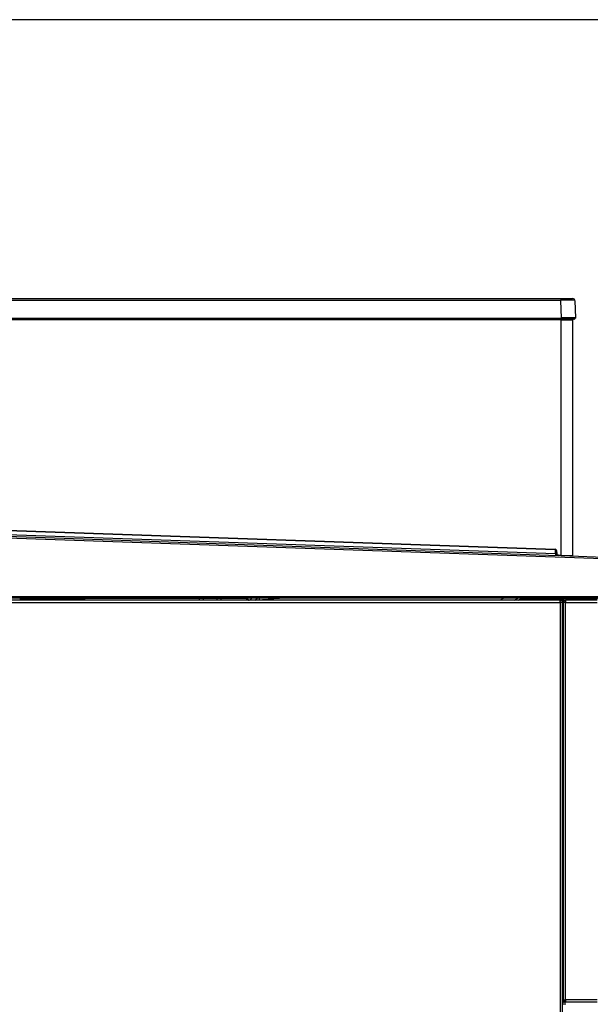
# Model space of a CAD drawing. Header units: millimetres. Extents: x 0 to 287, y 0 to 200.
# Tile 26 of 49: x 129 to 160, y 147 to 200. Entities that reach past the tile are written whole.
import ezdxf

# ---------------------------------------------------------------- set-up
doc = ezdxf.new("R2010")
doc.units = ezdxf.units.MM
for name, color, linetype in [('130.667_BW4C_CTM', 7, 'Continuous'), ('Marges', 7, 'Continuous'), ('Standard', 7, 'Continuous')]:
    doc.layers.add(name, color=color, linetype=linetype)

# ---------------------------------------------------------------- blocks, each defined once
blk = doc.blocks.new('SE2')
at = {"layer": '130.667_BW4C_CTM', "color": 7, "linetype": 'Continuous'}
for p, q in [((117.847, 184.969), (157.929, 184.969)), ((157.929, 184.872), (117.847, 184.872)), ((157.902, 184.953), (158.546, 184.953)), ((157.929, 184.969), (158.573, 184.969)), ((157.929, 184.969), (157.929, 184.872)), ((157.962, 183.92), (157.929, 184.872)), ((158.673, 184.872), (158.706, 183.92)), ((117.814, 183.92), (157.962, 183.92)), ((157.962, 183.869), (117.814, 183.869)), ((157.938, 183.819), (117.901, 183.819)), ((157.938, 183.819), (157.938, 183.869)), ((157.938, 183.819), (158.558, 183.819)), ((157.938, 171.14), (157.938, 183.819)), ((157.962, 183.92), (157.962, 183.869)), ((158.656, 183.869), (157.962, 183.869)), ((158.483, 183.869), (158.483, 183.819)), ((158.484, 183.853), (158.484, 183.819)), ((158.63, 183.853), (158.484, 183.853)), ((158.558, 183.819), (158.558, 171.12)), ((158.558, 183.803), (158.559, 183.803)), ((158.559, 183.803), (158.559, 171.105)), ((117.676, 172.516), (157.773, 171.116)), ((157.614, 171.422), (117.844, 172.811)), ((117.845, 172.841), (157.615, 171.452)), ((117.91, 172.605), (157.639, 171.217)), ((166.319, 170.718), (117.503, 172.422)), ((157.614, 171.422), (157.615, 171.452)), ((157.639, 171.217), (157.635, 171.121)), ((157.639, 171.217), (157.639, 171.414)), ((157.662, 171.376), (157.692, 171.379)), ((157.677, 171.207), (157.662, 171.376)), ((157.677, 171.207), (157.707, 171.21)), ((157.692, 171.379), (157.707, 171.21)), ((157.773, 171.116), (157.774, 171.146)), ((157.937, 171.11), (157.773, 171.116)), ((157.774, 171.146), (157.938, 171.14)), ((157.937, 171.11), (157.938, 171.14)), ((157.937, 171.11), (166.323, 170.818)), ((158.527, 171.09), (157.937, 171.11)), ((157.938, 171.14), (158.558, 171.12)), ((158.554, 171.105), (158.559, 171.105)), ((117.381, 168.915), (164.392, 168.915)), ((164.392, 168.815), (117.381, 168.815)), ((128.771, 168.705), (128.771, 168.815)), ((128.831, 168.801), (130.617, 168.801)), ((128.831, 168.801), (128.831, 168.772)), ((130.617, 168.801), (130.617, 168.772)), ((130.678, 168.815), (130.678, 168.705)), ((130.771, 168.705), (130.771, 168.815)), ((130.831, 168.801), (132.042, 168.801)), ((130.831, 168.801), (130.831, 168.772)), ((132.042, 168.801), (132.042, 168.772)), ((132.103, 168.815), (132.103, 168.705)), ((132.19, 168.705), (132.19, 168.815)), ((132.25, 168.803), (132.251, 168.798)), ((140.952, 168.798), (132.251, 168.798)), ((138.413, 168.705), (138.421, 168.798)), ((138.622, 168.798), (138.614, 168.705)), ((139.385, 168.705), (139.377, 168.798)), ((139.578, 168.798), (139.586, 168.705)), ((140.983, 168.783), (140.915, 168.815)), ((141.663, 168.709), (141.657, 168.815)), ((155.645, 168.705), (155.817, 168.815)), ((155.793, 168.8), (159.904, 168.8)), ((158.003, 168.73), (158.003, 168.8)), ((111.123, 168.585), (157.883, 168.585)), ((157.883, 168.705), (111.133, 168.705)), ((128.801, 168.775), (128.801, 168.705)), ((128.801, 168.772), (128.801, 168.705)), ((128.831, 168.772), (128.801, 168.772)), ((128.831, 168.772), (128.831, 168.705)), ((130.617, 168.772), (128.831, 168.772)), ((130.647, 168.772), (130.617, 168.772)), ((130.617, 168.705), (130.617, 168.772)), ((130.647, 168.705), (130.647, 168.772)), ((130.648, 168.705), (130.648, 168.775)), ((130.801, 168.705), (130.801, 168.775)), ((130.801, 168.772), (130.801, 168.705)), ((130.831, 168.772), (130.801, 168.772)), ((132.042, 168.772), (130.831, 168.772)), ((130.831, 168.705), (130.831, 168.772)), ((132.072, 168.772), (132.042, 168.772)), ((132.042, 168.705), (132.042, 168.772)), ((132.072, 168.705), (132.072, 168.772)), ((132.073, 168.775), (132.073, 168.705)), ((132.22, 168.705), (132.22, 168.774)), ((132.224, 168.768), (132.221, 168.768)), ((132.225, 168.773), (132.224, 168.768)), ((132.224, 168.705), (132.224, 168.768)), ((155.684, 168.73), (158.003, 168.73)), ((157.883, 168.585), (157.883, 168.705)), ((157.883, 168.705), (158.003, 168.705)), ((158.003, 168.605), (157.883, 168.605)), ((158.003, 168.585), (157.883, 168.585)), ((157.883, 168.585), (157.883, 126.225)), ((157.903, 168.585), (157.903, 168.603)), ((158.003, 168.603), (157.903, 168.603)), ((158.003, 168.705), (158.003, 168.73)), ((158.003, 168.705), (158.003, 168.605)), ((158.053, 168.705), (158.003, 168.705)), ((158.003, 168.605), (158.053, 168.605)), ((158.003, 168.603), (158.003, 168.585)), ((158.003, 126.225), (158.003, 168.585)), ((158.103, 168.705), (158.053, 168.705)), ((158.053, 168.705), (158.053, 168.605)), ((158.053, 168.605), (158.103, 168.605)), ((158.153, 168.6), (158.053, 168.6)), ((158.053, 168.587), (158.053, 168.6)), ((158.171, 168.587), (158.053, 168.587)), ((158.053, 168.587), (158.053, 147.173)), ((158.103, 168.605), (158.103, 168.705)), ((158.103, 168.705), (158.171, 168.705)), ((158.103, 168.605), (158.171, 168.605)), ((158.153, 168.6), (158.153, 168.605)), ((158.171, 168.6), (158.153, 168.6)), ((158.153, 168.587), (158.153, 168.6)), ((159.878, 168.705), (158.171, 168.705)), ((158.171, 168.705), (158.171, 168.587)), ((158.171, 147.173), (158.171, 168.587)), ((158.171, 168.587), (159.885, 168.587)), ((158.247, 168.72), (159.13, 168.72)), ((158.247, 168.72), (158.247, 168.71)), ((159.13, 168.71), (158.247, 168.71)), ((159.13, 168.72), (159.44, 168.72)), ((159.13, 168.71), (159.13, 168.72)), ((159.13, 168.71), (159.13, 168.705)), ((159.45, 168.71), (159.13, 168.71)), ((159.45, 168.71), (159.45, 168.705)), ((158.053, 166.424), (158.003, 166.418)), ((158.053, 164.352), (158.003, 164.759)), ((158.003, 164.101), (158.053, 164.107)), ((158.053, 164.002), (158.003, 163.995)), ((158.003, 163.955), (158.053, 163.961)), ((158.053, 162.957), (158.003, 163.365)), ((158.011, 158.955), (158.003, 158.955)), ((158.011, 158.955), (158.053, 158.955)), ((158.011, 156.705), (158.011, 158.955)), ((158.053, 156.705), (158.003, 156.705)), ((158.003, 156.105), (158.053, 156.105)), ((158.011, 155.505), (158.011, 156.105)), ((158.053, 155.505), (158.003, 155.505)), ((158.003, 154.905), (158.053, 154.905)), ((158.011, 152.005), (158.011, 154.905)), ((158.003, 152.005), (158.011, 152.005)), ((158.011, 152.005), (158.053, 152.005)), ((158.053, 147.155), (158.053, 147.173)), ((158.053, 147.173), (158.171, 147.173)), ((158.103, 147.155), (158.053, 147.155)), ((158.053, 147.155), (158.053, 147.055)), ((158.053, 146.905), (158.053, 147.055)), ((158.053, 147.055), (158.103, 147.055)), ((158.103, 147.055), (158.103, 147.155)), ((158.103, 147.155), (158.171, 147.155)), ((158.171, 147.055), (158.103, 147.055)), ((158.153, 147.155), (158.153, 147.173)), ((158.153, 146.905), (158.153, 147.055)), ((159.885, 147.173), (158.171, 147.173)), ((158.171, 147.173), (158.171, 147.055)), ((158.171, 147.055), (159.878, 147.055))]:
    blk.add_line(p, q, dxfattribs=at)
for centre, radius, start, end in [((158.301, 155.922), 28.952, 89.2902, 90.7367), ((158.573, 184.869), 0.1, 2, 90), ((158.585, 184.89), 0.0758, 346.664, 71.0576), ((158.301, 155.922), 28.952, 89.2633, 89.2902), ((158.334, 140.057), 43.865, 89.5183, 90.4863), ((158.63, 183.903), 0.05, 270, 317.9279), ((158.656, 183.919), 0.05, 270, 2), ((158.334, 140.057), 43.865, 89.5137, 89.5183), ((157.612, 171.372), 0.08, 5, 88), ((157.612, 171.372), 0.05, 5, 88), ((157.776, 171.216), 0.1, 185, 268), ((157.776, 171.216), 0.07, 185, 268), ((158.528, 171.12), 0.03, 268, 0), ((158.529, 171.105), 0.03, 327.1945, 0), ((128.831, 168.771), 0.03, 89.9728, 177.9506), ((130.831, 168.771), 0.03, 89.9728, 177.9506), ((132.25, 168.773), 0.0295, 88.9216, 178.0982), ((140.835, 168.499), 0.32, 39.5444, 65), ((140.848, 168.494), 0.319, 44.1335, 64.9989), ((184.238, -304.714), 475.334, 94.98972, 95.1388), ((51.789, 353.778), 212.098, 299.23626, 299.2975), ((140.983, 168.672), 0.104, 16.8492, 24.876), ((157.962, 168.595), 0.01, 90, 126.8699), ((158.187, 168.557), 0.105, 152.7971, 155.8251), ((158.247, 168.57), 0.15, 90, 115.8419), ((158.247, 168.57), 0.14, 90, 105.3589), ((159.44, 168.71), 0.01, 0, 90)]:
    blk.add_arc(centre, radius, start, end, dxfattribs=at)
for centre, major_axis, ratio, start_param, end_param in [((157.638, 171.221), (0.52, -0.022), 0.006696, -1.5693, -1.497236), ((128.831, 168.775), (0.0297, 0.0044), 0.942182, 1.431343, 2.984771), ((128.833, 168.898), (0, -0.1), 0.06813, -0.338261, -0.272594), ((130.616, 168.898), (0, -0.1), 0.06813, 0.272594, 0.338261), ((130.617, 168.772), (-0.0295, 0.0055), 0.961851, 3.334085, 4.89079), ((130.618, 168.775), (-0.0297, 0.0044), 0.942182, 3.298415, 4.851842), ((130.831, 168.775), (0.0297, 0.0044), 0.942182, 1.431343, 2.984771), ((130.833, 168.898), (0, -0.1), 0.06813, -0.338261, -0.272594), ((132.041, 168.898), (0, -0.1), 0.06813, 0.272594, 0.338261), ((132.042, 168.772), (-0.0295, 0.0055), 0.961851, 3.334085, 4.89079), ((132.043, 168.775), (-0.0297, 0.0044), 0.942182, 3.298415, 4.851842), ((132.251, 168.768), (0, 0.03), 0.999848, 0, 1.571101), ((132.254, 168.768), (0.0255, 0.0158), 0.999659, 1.017131, 2.416365), ((141.245, 169.345), (-0.262, -0.562), 0.068734, 0, 0.370407), ((141.522, 169.148), (-0.445, -0.432), 0.121243, 0.002538, 0.822094), ((141.656, 169.011), (-0.443, -0.434), 0.120643, 0.918459, 1.228696), ((128.803, 168.898), (0, -0.13), 0.052408, -0.338261, -0.272594), ((130.646, 168.898), (0, -0.13), 0.052408, 0.272594, 0.338261), ((130.803, 168.898), (0, -0.13), 0.052408, -0.338261, -0.272594), ((132.071, 168.898), (0, -0.13), 0.052408, 0.272594, 0.338261), ((132.221, 168.898), (0, -0.13), 0.017455, 5.961936, 6.28318)]:
    blk.add_ellipse(centre, major_axis=major_axis, ratio=ratio, start_param=start_param, end_param=end_param, dxfattribs=at)
for points, knots in [([(128.801, 168.775), (128.801, 168.777), (128.8, 168.784), (128.794, 168.796), (128.784, 168.81), (128.774, 168.813), (128.771, 168.815)], [0, 0, 0, 0, 0.133574, 0.503068, 0.814122, 1, 1, 1, 1]), ([(130.678, 168.815), (130.677, 168.814), (130.675, 168.814), (130.672, 168.813), (130.669, 168.812), (130.666, 168.809), (130.663, 168.806), (130.659, 168.803), (130.656, 168.798), (130.653, 168.792), (130.65, 168.786), (130.648, 168.78), (130.648, 168.776), (130.648, 168.775)], [0, 0, 0, 0, 0.044897, 0.095338, 0.152963, 0.21888, 0.293829, 0.378314, 0.472684, 0.612599, 0.754549, 0.887108, 1, 1, 1, 1]), ([(130.801, 168.775), (130.801, 168.777), (130.8, 168.784), (130.794, 168.796), (130.784, 168.81), (130.774, 168.813), (130.771, 168.815)], [0, 0, 0, 0, 0.133574, 0.503068, 0.814122, 1, 1, 1, 1]), ([(132.103, 168.815), (132.102, 168.814), (132.1, 168.814), (132.097, 168.813), (132.094, 168.812), (132.091, 168.809), (132.088, 168.806), (132.084, 168.803), (132.081, 168.798), (132.078, 168.792), (132.075, 168.786), (132.073, 168.78), (132.073, 168.776), (132.073, 168.775)], [0, 0, 0, 0, 0.044874, 0.095294, 0.152904, 0.218811, 0.293757, 0.378244, 0.472623, 0.612558, 0.754532, 0.887113, 1, 1, 1, 1]), ([(132.22, 168.774), (132.22, 168.775), (132.22, 168.777), (132.219, 168.781), (132.217, 168.788), (132.213, 168.796), (132.208, 168.803), (132.203, 168.808), (132.199, 168.812), (132.194, 168.814), (132.191, 168.814), (132.19, 168.815)], [0, 0, 0, 0, 0.042303, 0.140236, 0.2938, 0.502901, 0.64351, 0.762041, 0.859485, 0.937639, 1, 1, 1, 1]), ([(154.642, 168.711), (154.649, 168.715), (154.656, 168.719), (154.716, 168.756), (154.769, 168.788), (154.822, 168.821)], [0.74711483, 0.74711483, 0.74711483, 0.74711483, 0.75, 0.75, 0.77287649, 0.77287649, 0.77287649, 0.77287649])]:
    blk.add_open_spline(points, degree=3, knots=knots, dxfattribs=at)
for points in [[(158.004, 162.787), (158.022, 162.702), (158.039, 162.616), (158.055, 162.528)], [(158.054, 149.369), (158.038, 149.364), (158.021, 149.359), (158.004, 149.354)], [(158.005, 148.733), (158.022, 148.737), (158.038, 148.741), (158.055, 148.746)]]:
    blk.add_open_spline(points, degree=3, dxfattribs=at)

msp = doc.modelspace()

# ---------------------------------------------------------------- linework, layer by layer
at = {"layer": 'Marges', "color": 7, "linetype": 'Continuous'}
msp.add_line((287, 200), (10, 200), dxfattribs=at)

# ---------------------------------------------------------------- block references
at = {"layer": 'Standard'}
msp.add_blockref('SE2', (0, 0), dxfattribs=at)

doc.saveas('drawing.dxf')
